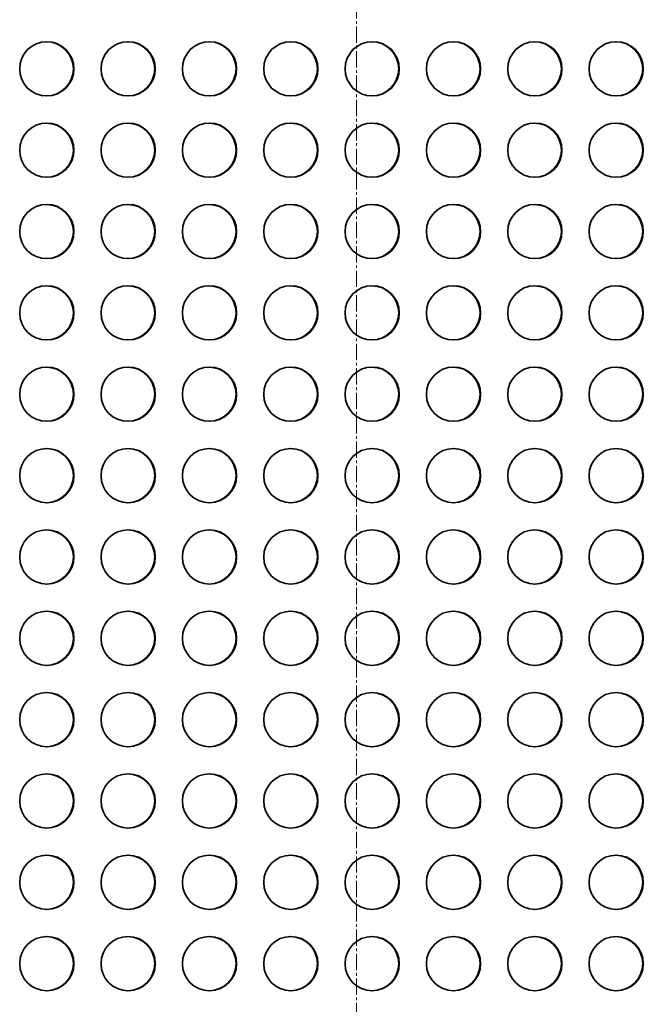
# Model space of a CAD drawing. Header units: millimetres. Extents: x 2945 to 26725, y -1082 to 16127.
# Tile 42 of 151: x 11757 to 12217, y 6009 to 6736. Entities that reach past the tile are written whole.
import ezdxf

# ---------------------------------------------------------------- set-up
doc = ezdxf.new("R2010")
doc.units = ezdxf.units.MM
doc.linetypes.add('点画线', pattern=[18, 12, -2, 2, -2])
doc.layers.add('中心线层', color=1, linetype='点画线', lineweight=18)
doc.layers.add('几何体', color=7, linetype='Continuous', lineweight=35)

msp = doc.modelspace()

# ---------------------------------------------------------------- linework, layer by layer
at = {"layer": '中心线层'}
msp.add_line((12005.254, 7900.461), (12005.254, 5098.61), dxfattribs=at)
at = {"layer": '几何体'}
for centre in [(11776.819, 6699.353), (11836.813, 6699.353), (11896.807, 6699.353), (11956.802, 6699.353), (12016.796, 6699.353), (12076.79, 6699.353), (12136.784, 6699.353), (12196.778, 6699.353), (11776.819, 6639.353), (11836.813, 6639.353), (11896.807, 6639.353), (11956.802, 6639.353), (12016.796, 6639.353), (12076.79, 6639.353), (12136.784, 6639.353), (12196.778, 6639.353), (11776.819, 6579.353), (11836.813, 6579.353), (11896.807, 6579.353), (11956.802, 6579.353), (12016.796, 6579.353), (12076.79, 6579.353), (12136.784, 6579.353), (12196.778, 6579.353), (11776.819, 6519.353), (11836.813, 6519.353), (11896.807, 6519.353), (11956.802, 6519.353), (12016.796, 6519.353), (12076.79, 6519.353), (12136.784, 6519.353), (12196.778, 6519.353), (11776.819, 6459.353), (11836.813, 6459.353), (11896.807, 6459.353), (11956.802, 6459.353), (12016.796, 6459.353), (12076.79, 6459.353), (12136.784, 6459.353), (12196.778, 6459.353), (11776.819, 6399.353), (11836.813, 6399.353), (11896.807, 6399.353), (11956.802, 6399.353), (12016.796, 6399.353), (12076.79, 6399.353), (12136.784, 6399.353), (12196.778, 6399.353), (11776.819, 6339.353), (11836.813, 6339.353), (11896.807, 6339.353), (11956.802, 6339.353), (12016.796, 6339.353), (12076.79, 6339.353), (12136.784, 6339.353), (12196.778, 6339.353), (11776.819, 6279.353), (11836.813, 6279.353), (11896.807, 6279.353), (11956.802, 6279.353), (12016.796, 6279.353), (12076.79, 6279.353), (12136.784, 6279.353), (12196.778, 6279.353), (11776.819, 6219.353), (11836.813, 6219.353), (11896.807, 6219.353), (11956.802, 6219.353), (12016.796, 6219.353), (12076.79, 6219.353), (12136.784, 6219.353), (12196.778, 6219.353), (11776.819, 6159.353), (11836.813, 6159.353), (11896.807, 6159.353), (11956.802, 6159.353), (12016.796, 6159.353), (12076.79, 6159.353), (12136.784, 6159.353), (12196.778, 6159.353), (11776.819, 6099.353), (11836.813, 6099.353), (11896.807, 6099.353), (11956.802, 6099.353), (12016.796, 6099.353), (12076.79, 6099.353), (12136.784, 6099.353), (12196.778, 6099.353), (11776.819, 6039.353), (11836.813, 6039.353), (11896.807, 6039.353), (11956.802, 6039.353), (12016.796, 6039.353), (12076.79, 6039.353), (12136.784, 6039.353), (12196.778, 6039.353)]:
    msp.add_circle(centre, 19.999, dxfattribs=at)
for centre, start, end in [((11776.395, 6699.352), 270.609781, 89.390219), ((11836.389, 6699.352), 270.60978, 89.39022), ((11896.384, 6699.352), 270.60978, 89.39022), ((11956.378, 6699.352), 270.60978, 89.39022), ((12016.372, 6699.352), 270.60978, 89.39022), ((12076.366, 6699.352), 270.60978, 89.39022), ((12136.36, 6699.352), 270.60978, 89.39022), ((12196.354, 6699.352), 270.60978, 89.39022), ((11776.395, 6639.352), 270.60978, 89.39022), ((11836.389, 6639.352), 270.60978, 89.39022), ((11896.384, 6639.352), 270.60978, 89.39022), ((11956.378, 6639.352), 270.60978, 89.39022), ((12016.372, 6639.352), 270.60978, 89.39022), ((12076.366, 6639.352), 270.60978, 89.39022), ((12136.36, 6639.352), 270.60978, 89.39022), ((12196.354, 6639.352), 270.60978, 89.39022), ((11776.395, 6579.352), 270.60978, 89.39022), ((11836.389, 6579.352), 270.60978, 89.39022), ((11896.384, 6579.352), 270.60978, 89.39022), ((11956.378, 6579.352), 270.60978, 89.39022), ((12016.372, 6579.352), 270.60978, 89.39022), ((12076.366, 6579.352), 270.60978, 89.39022), ((12136.36, 6579.352), 270.60978, 89.39022), ((12196.354, 6579.352), 270.60978, 89.39022), ((11776.395, 6519.352), 270.60978, 89.39022), ((11836.389, 6519.352), 270.60978, 89.39022), ((11896.384, 6519.352), 270.60978, 89.39022), ((11956.378, 6519.352), 270.60978, 89.39022), ((12016.372, 6519.352), 270.60978, 89.39022), ((12076.366, 6519.352), 270.60978, 89.39022), ((12136.36, 6519.352), 270.60978, 89.39022), ((12196.354, 6519.352), 270.60978, 89.39022), ((11776.395, 6459.352), 270.60978, 89.39022), ((11836.389, 6459.352), 270.60978, 89.39022), ((11896.384, 6459.352), 270.60978, 89.39022), ((11956.378, 6459.352), 270.60978, 89.39022), ((12016.372, 6459.352), 270.60978, 89.39022), ((12076.366, 6459.352), 270.60978, 89.39022), ((12136.36, 6459.352), 270.60978, 89.39022), ((12196.354, 6459.352), 270.60978, 89.39022), ((11776.395, 6399.352), 270.60978, 89.39022), ((11836.389, 6399.352), 270.60978, 89.39022), ((11896.384, 6399.352), 270.60978, 89.39022), ((11956.378, 6399.352), 270.60978, 89.39022), ((12016.372, 6399.352), 270.60978, 89.39022), ((12076.366, 6399.352), 270.60978, 89.39022), ((12136.36, 6399.352), 270.60978, 89.39022), ((12196.354, 6399.352), 270.60978, 89.39022), ((11776.395, 6339.352), 270.60978, 89.39022), ((11836.389, 6339.352), 270.60978, 89.39022), ((11896.384, 6339.352), 270.60978, 89.39022), ((11956.378, 6339.352), 270.60978, 89.39022), ((12016.372, 6339.352), 270.60978, 89.39022), ((12076.366, 6339.352), 270.60978, 89.39022), ((12136.36, 6339.352), 270.60978, 89.39022), ((12196.354, 6339.352), 270.60978, 89.39022), ((11776.395, 6279.352), 270.60978, 89.39022), ((11836.389, 6279.352), 270.60978, 89.39022), ((11896.384, 6279.352), 270.60978, 89.39022), ((11956.378, 6279.352), 270.60978, 89.39022), ((12016.372, 6279.352), 270.609781, 89.39022), ((12076.366, 6279.352), 270.60978, 89.39022), ((12136.36, 6279.352), 270.60978, 89.39022), ((12196.354, 6279.352), 270.60978, 89.39022), ((11776.395, 6219.352), 270.60978, 89.39022), ((11836.389, 6219.352), 270.60978, 89.39022), ((11896.384, 6219.352), 270.60978, 89.39022), ((11956.378, 6219.352), 270.60978, 89.39022), ((12016.372, 6219.352), 270.60978, 89.39022), ((12076.366, 6219.352), 270.60978, 89.39022), ((12136.36, 6219.352), 270.60978, 89.39022), ((12196.354, 6219.352), 270.60978, 89.39022), ((11776.395, 6159.352), 270.60978, 89.39022), ((11836.389, 6159.352), 270.60978, 89.39022), ((11896.384, 6159.352), 270.60978, 89.39022), ((11956.378, 6159.352), 270.60978, 89.39022), ((12016.372, 6159.352), 270.60978, 89.39022), ((12076.366, 6159.352), 270.60978, 89.39022), ((12136.36, 6159.352), 270.60978, 89.39022), ((12196.354, 6159.352), 270.60978, 89.39022), ((11776.395, 6099.352), 270.60978, 89.39022), ((11836.389, 6099.352), 270.60978, 89.39022), ((11896.384, 6099.352), 270.60978, 89.39022), ((11956.378, 6099.352), 270.60978, 89.39022), ((12016.372, 6099.352), 270.60978, 89.39022), ((12076.366, 6099.352), 270.60978, 89.39022), ((12136.36, 6099.352), 270.60978, 89.39022), ((12196.354, 6099.352), 270.609781, 89.39022), ((11776.395, 6039.352), 270.60978, 89.39022), ((11836.389, 6039.352), 270.60978, 89.39022), ((11896.384, 6039.352), 270.60978, 89.39022), ((11956.378, 6039.352), 270.609781, 89.39022), ((12016.372, 6039.352), 270.60978, 89.39022), ((12076.366, 6039.352), 270.60978, 89.39022), ((12136.36, 6039.352), 270.609781, 89.39022), ((12196.354, 6039.352), 270.60978, 89.39022)]:
    msp.add_arc(centre, 20, start, end, dxfattribs=at)

doc.saveas('drawing.dxf')
